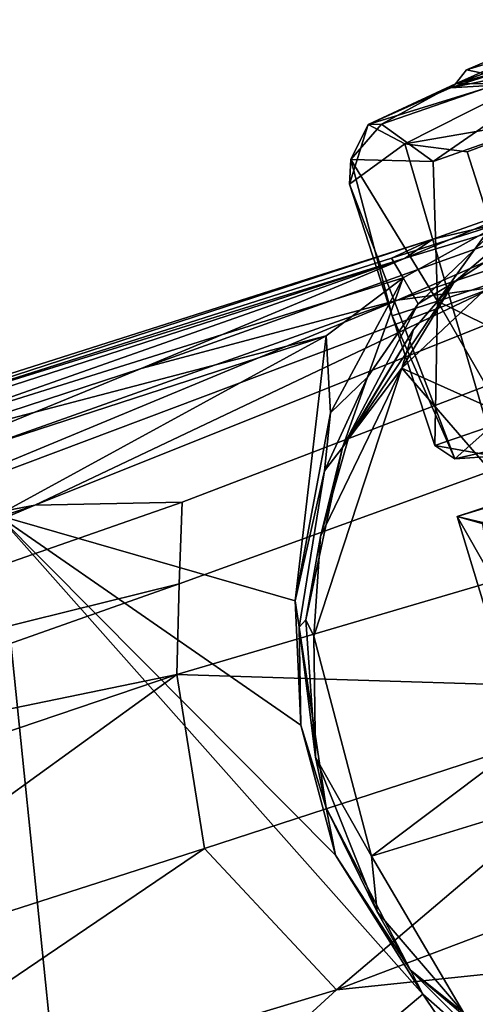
# Model space of a CAD drawing. Header units: millimetres. Extents: x -320 to 320, y -487 to 330.
# Tile 169 of 188: x 237 to 254, y 74 to 110. Entities that reach past the tile are written whole.
import ezdxf

# ---------------------------------------------------------------- set-up
doc = ezdxf.new("R2010")
doc.units = ezdxf.units.MM
doc.layers.add('Layer 01', color=7, linetype='Continuous', true_color=0x000000)

msp = doc.modelspace()

# ---------------------------------------------------------------- linework, layer by layer
at = {"layer": 'Layer 01'}
for points in [[(253.927, 108.228, 26.398), (253.521, 107.705, 35.856), (266.114, 113.339, 38.658), (265.182, 113.004, 22.836)], [(266.114, 113.339, 38.658), (253.521, 107.705, 35.856), (261.236, 110.5, 47.993)], [(265.182, 113.004, 22.836), (258.491, 109.599, 15.149), (253.927, 108.228, 26.398)], [(262.28, 110.118, 49.099), (261.236, 110.5, 47.993), (253.521, 107.705, 35.856)], [(253.343, 107.555, 23.894), (261.094, 110.087, 10.264), (257.442, 108.408, 9.95)], [(256.292, 107.727, 18.879), (261.094, 110.087, 10.264), (253.343, 107.555, 23.894)], [(253.521, 107.705, 35.856), (258.604, 108.915, 51.011), (262.28, 110.118, 49.099)], [(256.292, 107.727, 18.879), (253.927, 108.228, 26.398), (258.491, 109.599, 15.149)], [(250.77, 106.211, 37.484), (252.69, 104.823, 43.873), (258.604, 108.915, 51.011)], [(250.77, 106.211, 37.484), (258.604, 108.915, 51.011), (253.521, 107.705, 35.856)], [(252.69, 104.823, 43.873), (257.889, 106.655, 51.15), (258.604, 108.915, 51.011)], [(257.442, 108.408, 9.95), (250.285, 106.188, 24.405), (253.343, 107.555, 23.894)], [(250.285, 106.188, 24.405), (257.442, 108.408, 9.95), (251.646, 105.475, 18.204)], [(257.442, 108.408, 9.95), (257.377, 106.47, 9.344), (251.646, 105.475, 18.204)], [(256.292, 107.727, 18.879), (253.521, 107.705, 35.856), (253.927, 108.228, 26.398)], [(253.521, 107.705, 35.856), (250.285, 106.188, 24.405), (250.77, 106.211, 37.484)], [(253.521, 107.705, 35.856), (253.343, 107.555, 23.894), (250.285, 106.188, 24.405)], [(253.521, 107.705, 35.856), (256.292, 107.727, 18.879), (253.343, 107.555, 23.894)], [(253.959, 105.174, 14.096), (251.646, 105.475, 18.204), (257.377, 106.47, 9.344)], [(257.889, 106.655, 51.15), (252.69, 104.823, 43.873), (252.855, 99.634, 40.144)], [(265.922, 103.88, 56.266), (257.889, 106.655, 51.15), (252.855, 99.634, 40.144)], [(261.19, 96.217, 8.972), (257.318, 94.658, 14.429), (253.959, 105.174, 14.096), (257.377, 106.47, 9.344)], [(251.646, 105.475, 18.204), (249.593, 103.983, 26.961), (250.285, 106.188, 24.405)], [(250.285, 106.188, 24.405), (249.593, 103.983, 26.961), (249.64, 104.89, 34.444)], [(249.64, 104.89, 34.444), (252.69, 104.823, 43.873), (250.77, 106.211, 37.484)], [(250.77, 106.211, 37.484), (250.285, 106.188, 24.405), (249.64, 104.89, 34.444)], [(251.646, 105.475, 18.204), (254.739, 94.885, 18.953), (253.496, 93.781, 24.649), (249.593, 103.983, 26.961)], [(251.646, 105.475, 18.204), (253.959, 105.174, 14.096), (257.318, 94.658, 14.429), (254.739, 94.885, 18.953)], [(266.864, 105.253, 66.495), (262.868, 92.055, 66.498), (251.526, 97.148, 66.504), (258.118, 103.355, 66.554)], [(249.64, 104.89, 34.444), (249.593, 103.983, 26.961), (251.173, 99.088, 29.999)], [(252.69, 104.823, 43.873), (249.64, 104.89, 34.444), (252.855, 99.634, 40.144)], [(251.173, 99.088, 29.999), (252.855, 99.634, 40.144), (249.64, 104.89, 34.444)], [(241.847, 97.13, 91.467), (251.374, 99.671, 93.449), (262.443, 104.495, 85.382)], [(251.65, 101.23, 83.23), (241.847, 97.13, 91.467), (262.443, 104.495, 85.382)], [(262.443, 104.495, 85.382), (251.374, 99.671, 93.449), (261.896, 103.181, 94.154)], [(251.65, 101.23, 83.23), (262.443, 104.495, 85.382), (256.982, 103.455, 78.075)], [(251.173, 99.088, 29.999), (249.593, 103.983, 26.961), (253.496, 93.781, 24.649)], [(265.922, 103.88, 56.266), (252.855, 99.634, 40.144), (260.732, 95.79, 50.791)], [(251.65, 101.23, 83.23), (256.982, 103.455, 78.075), (252.681, 101.934, 79.999)], [(252.681, 101.934, 79.999), (256.982, 103.455, 78.075), (255.255, 102.545, 77.853)], [(261.896, 103.181, 94.154), (251.374, 99.671, 93.449), (254.954, 100.149, 97.154)], [(251.526, 97.148, 66.504), (253.466, 100.324, 67.698), (258.118, 103.355, 66.554)], [(253.466, 100.324, 67.698), (256.217, 102.678, 67.573), (258.118, 103.355, 66.554)], [(251.142, 101.229, 79.16), (252.681, 101.934, 79.999), (255.255, 102.545, 77.853)], [(251.142, 101.229, 79.16), (255.255, 102.545, 77.853), (251.585, 100.501, 78.24)], [(255.255, 102.545, 77.853), (252.137, 99.533, 76.834), (251.585, 100.501, 78.24)], [(255.255, 102.545, 77.853), (256.217, 102.678, 67.573), (253.466, 100.324, 67.698), (252.137, 99.533, 76.834)], [(252.681, 101.934, 79.999), (203.134, 86.171, 89.711), (251.65, 101.23, 83.23)], [(203.134, 86.171, 89.711), (252.681, 101.934, 79.999), (223.382, 92.397, 84.901)], [(252.681, 101.934, 79.999), (251.142, 101.229, 79.16), (223.382, 92.397, 84.901)], [(193.53, 82.41, 96.868), (215.869, 88.632, 97.515), (251.65, 101.23, 83.23)], [(251.65, 101.23, 83.23), (203.134, 86.171, 89.711), (193.53, 82.41, 96.868)], [(251.65, 101.23, 83.23), (215.869, 88.632, 97.515), (241.847, 97.13, 91.467)], [(251.585, 100.501, 78.24), (224.355, 91.959, 83.901), (223.382, 92.397, 84.901), (251.142, 101.229, 79.16)], [(251.585, 100.501, 78.24), (248.724, 98.344, 78.676), (224.355, 91.959, 83.901)], [(248.882, 95.489, 78.511), (248.724, 98.344, 78.676), (251.585, 100.501, 78.24)], [(251.585, 100.501, 78.24), (250.262, 96.814, 77.157), (248.882, 95.489, 78.511)], [(252.137, 99.533, 76.834), (253.466, 100.324, 67.698), (249.331, 94.197, 71.95)], [(249.331, 94.197, 71.95), (253.466, 100.324, 67.698), (251.966, 98.584, 67.329)], [(252.137, 99.533, 76.834), (250.262, 96.814, 77.157), (251.585, 100.501, 78.24)], [(253.466, 100.324, 67.698), (251.526, 97.148, 66.504), (251.966, 98.584, 67.329)], [(237.899, 92.055, 106.169), (254.954, 100.149, 97.154), (228.908, 90.359, 106.102)], [(254.954, 100.149, 97.154), (251.374, 99.671, 93.449), (228.908, 90.359, 106.102)], [(237.899, 92.055, 106.169), (256.934, 99.671, 99.352), (254.954, 100.149, 97.154)], [(241.847, 97.13, 91.467), (226.591, 90.872, 101.156), (251.374, 99.671, 93.449)], [(251.374, 99.671, 93.449), (226.591, 90.872, 101.156), (228.908, 90.359, 106.102)], [(261.311, 99.023, 99.877), (256.934, 99.671, 99.352), (237.899, 92.055, 106.169), (243.381, 92.175, 105.978)], [(250.262, 96.814, 77.157), (252.137, 99.533, 76.834), (249.331, 94.197, 71.95)], [(252.855, 99.634, 40.144), (251.173, 99.088, 29.999), (252.757, 94.276, 33.113)], [(252.855, 99.634, 40.144), (252.757, 94.276, 33.113), (255.416, 95.195, 43.047)], [(252.855, 99.634, 40.144), (255.416, 95.195, 43.047), (260.732, 95.79, 50.791)], [(253.496, 93.781, 24.649), (252.757, 94.276, 33.113), (251.173, 99.088, 29.999)], [(261.311, 99.023, 99.877), (243.381, 92.175, 105.978), (243.266, 89.137, 107.599), (260.893, 95.53, 101.716)], [(224.355, 91.959, 83.901), (248.724, 98.344, 78.676), (219.217, 88.755, 84.599)], [(219.217, 88.755, 84.599), (248.724, 98.344, 78.676), (236.517, 91.687, 81.376)], [(236.517, 91.687, 81.376), (248.724, 98.344, 78.676), (247.566, 88.507, 79.507)], [(248.724, 98.344, 78.676), (248.882, 95.489, 78.511), (247.566, 88.507, 79.507)], [(249.331, 94.197, 71.95), (251.966, 98.584, 67.329), (249.534, 94.506, 67.539)], [(251.526, 97.148, 66.504), (249.534, 94.506, 67.539), (251.966, 98.584, 67.329)], [(272.666, 97.842, 30.038), (253.581, 91.644, 30.584), (260.137, 93.776, 50.653)], [(272.666, 97.842, 30.038), (254.643, 91.341, 29.991), (253.581, 91.644, 30.584)], [(215.869, 88.632, 97.515), (226.591, 90.872, 101.156), (241.847, 97.13, 91.467)], [(248.514, 90.892, 66.761), (251.526, 97.148, 66.504), (248.263, 87.192, 66.645)], [(251.526, 97.148, 66.504), (260.579, 86.693, 66.499), (250.405, 79.026, 66.504), (248.263, 87.192, 66.645)], [(249.534, 94.506, 67.539), (251.526, 97.148, 66.504), (248.514, 90.892, 66.761)], [(260.579, 86.693, 66.499), (251.526, 97.148, 66.504), (262.868, 92.055, 66.498)], [(250.262, 96.814, 77.157), (248.659, 93.34, 77.556), (248.882, 95.489, 78.511)], [(250.262, 96.814, 77.157), (249.331, 94.197, 71.95), (248.659, 93.34, 77.556)], [(260.893, 95.53, 101.716), (243.266, 89.137, 107.599), (243.175, 85.78, 109.012), (262.65, 91.499, 102.947)], [(247.566, 88.507, 79.507), (248.882, 95.489, 78.511), (248.659, 93.34, 77.556)], [(254.97, 93.884, 38.131), (255.416, 95.195, 43.047), (252.757, 94.276, 33.113)], [(257.318, 94.658, 14.429), (253.496, 93.781, 24.649), (254.739, 94.885, 18.953)], [(249.331, 94.197, 71.95), (249.534, 94.506, 67.539), (248.514, 90.892, 66.761)], [(253.496, 93.781, 24.649), (257.318, 94.658, 14.429), (254.97, 93.884, 38.131)], [(247.718, 87.538, 76.416), (248.659, 93.34, 77.556), (249.331, 94.197, 71.95), (247.971, 87.802, 69.2)], [(248.514, 90.892, 66.761), (247.971, 87.802, 69.2), (249.331, 94.197, 71.95)], [(252.757, 94.276, 33.113), (253.496, 93.781, 24.649), (254.97, 93.884, 38.131)], [(256.078, 92.396, 42.296), (260.137, 93.776, 50.653), (253.581, 91.644, 30.584)], [(247.718, 87.538, 76.416), (247.566, 88.507, 79.507), (248.659, 93.34, 77.556)], [(243.381, 92.175, 105.978), (213.881, 81.862, 114.858), (243.266, 89.137, 107.599)], [(237.899, 92.055, 106.169), (213.881, 81.862, 114.858), (243.381, 92.175, 105.978)], [(254.531, 91.417, 37.128), (256.078, 92.396, 42.296), (253.581, 91.644, 30.584)], [(201.292, 79.636, 116.815), (237.899, 92.055, 106.169), (228.908, 90.359, 106.102)], [(213.881, 81.862, 114.858), (237.899, 92.055, 106.169), (201.292, 79.636, 116.815)], [(239.456, 63.078, 82.533), (219.217, 88.755, 84.599), (236.517, 91.687, 81.376)], [(252.31, 73.905, 79.507), (239.456, 63.078, 82.533), (236.517, 91.687, 81.376)], [(252.31, 73.905, 79.507), (236.517, 91.687, 81.376), (249.067, 79.07, 79.803)], [(247.775, 83.898, 79.751), (249.067, 79.07, 79.803), (236.517, 91.687, 81.376)], [(247.566, 88.507, 79.507), (247.775, 83.898, 79.751), (236.517, 91.687, 81.376)], [(262.193, 85.186, 104.405), (262.65, 91.499, 102.947), (243.175, 85.78, 109.012)], [(254.643, 91.341, 29.991), (254.755, 87.766, 30.827), (253.581, 91.644, 30.584)], [(254.83, 89.447, 35.812), (253.581, 91.644, 30.584), (254.755, 87.766, 30.827)], [(253.581, 91.644, 30.584), (254.83, 89.447, 35.812), (254.531, 91.417, 37.128)], [(248.263, 87.192, 66.645), (247.971, 87.802, 69.2), (248.514, 90.892, 66.761)], [(213.881, 81.862, 114.858), (220.528, 81.115, 114.423), (243.266, 89.137, 107.599)], [(220.528, 81.115, 114.423), (243.175, 85.78, 109.012), (243.266, 89.137, 107.599)], [(239.456, 63.078, 82.533), (222.993, 55.079, 85.783), (219.217, 88.755, 84.599)], [(247.566, 88.507, 79.507), (247.718, 87.538, 76.416), (247.775, 83.898, 79.751)], [(247.718, 87.538, 76.416), (247.971, 87.802, 69.2), (248.326, 82.706, 67.271)], [(247.971, 87.802, 69.2), (248.263, 87.192, 66.645), (248.326, 82.706, 67.271)], [(247.718, 87.538, 76.416), (248.717, 80.829, 75.3), (247.775, 83.898, 79.751)], [(248.717, 80.829, 75.3), (247.718, 87.538, 76.416), (248.326, 82.706, 67.271)], [(248.326, 82.706, 67.271), (248.263, 87.192, 66.645), (250.405, 79.026, 66.504)], [(250.405, 79.026, 66.504), (260.579, 86.693, 66.499), (262.149, 82.643, 66.499)], [(220.528, 81.115, 114.423), (222.531, 78.777, 115.02), (243.175, 85.78, 109.012)], [(226.269, 73.55, 115.382), (243.175, 85.78, 109.012), (222.531, 78.777, 115.02)], [(226.269, 73.55, 115.382), (244.21, 79.313, 110.19), (243.175, 85.78, 109.012)], [(244.21, 79.313, 110.19), (262.193, 85.186, 104.405), (243.175, 85.78, 109.012)], [(262.193, 85.186, 104.405), (244.21, 79.313, 110.19), (249.101, 74.071, 108.382)], [(262.193, 85.186, 104.405), (249.101, 74.071, 108.382), (266.716, 80.742, 102.819)], [(247.775, 83.898, 79.751), (248.717, 80.829, 75.3), (249.067, 79.07, 79.803)], [(250.611, 76.965, 67.685), (248.326, 82.706, 67.271), (250.405, 79.026, 66.504)], [(248.717, 80.829, 75.3), (248.326, 82.706, 67.271), (250.611, 76.965, 67.685)], [(264.352, 68.9, 66.499), (253.82, 73.227, 66.614), (250.405, 79.026, 66.504), (262.149, 82.643, 66.499)], [(249.067, 79.07, 79.803), (248.717, 80.829, 75.3), (251.855, 74.796, 76.332)], [(248.717, 80.829, 75.3), (250.611, 76.965, 67.685), (251.855, 74.796, 76.332)], [(267.012, 75.938, 101.775), (266.716, 80.742, 102.819), (249.101, 74.071, 108.382)], [(244.21, 79.313, 110.19), (226.269, 73.55, 115.382), (226.319, 67.195, 115.077)], [(244.21, 79.313, 110.19), (226.319, 67.195, 115.077), (249.101, 74.071, 108.382)], [(252.31, 73.905, 79.507), (249.067, 79.07, 79.803), (251.855, 74.796, 76.332)], [(253.82, 73.227, 66.614), (250.611, 76.965, 67.685), (250.405, 79.026, 66.504)], [(250.611, 76.965, 67.685), (253.82, 73.227, 66.614), (251.855, 74.796, 76.332)], [(244.297, 69.679, 109.182), (267.012, 75.938, 101.775), (249.101, 74.071, 108.382)], [(252.839, 69.034, 105.469), (267.012, 75.938, 101.775), (244.297, 69.679, 109.182)], [(272.633, 74.132, 98.764), (267.012, 75.938, 101.775), (252.839, 69.034, 105.469)], [(257.108, 70.339, 71.6), (251.855, 74.796, 76.332), (253.82, 73.227, 66.614)], [(251.855, 74.796, 76.332), (256.071, 70.593, 77.964), (252.31, 73.905, 79.507)], [(251.855, 74.796, 76.332), (257.108, 70.339, 71.6), (256.071, 70.593, 77.964)], [(244.297, 69.679, 109.182), (249.101, 74.071, 108.382), (226.319, 67.195, 115.077)], [(239.456, 63.078, 82.533), (252.31, 73.905, 79.507), (255.481, 69.186, 79.2)], [(255.856, 70.726, 79.019), (255.481, 69.186, 79.2), (252.31, 73.905, 79.507)], [(256.071, 70.593, 77.964), (255.856, 70.726, 79.019), (252.31, 73.905, 79.507)], [(252.839, 69.034, 105.469), (269.765, 71.193, 98.184), (272.633, 74.132, 98.764)]]:
    msp.add_3dface(points, dxfattribs=at)

doc.saveas('drawing.dxf')
